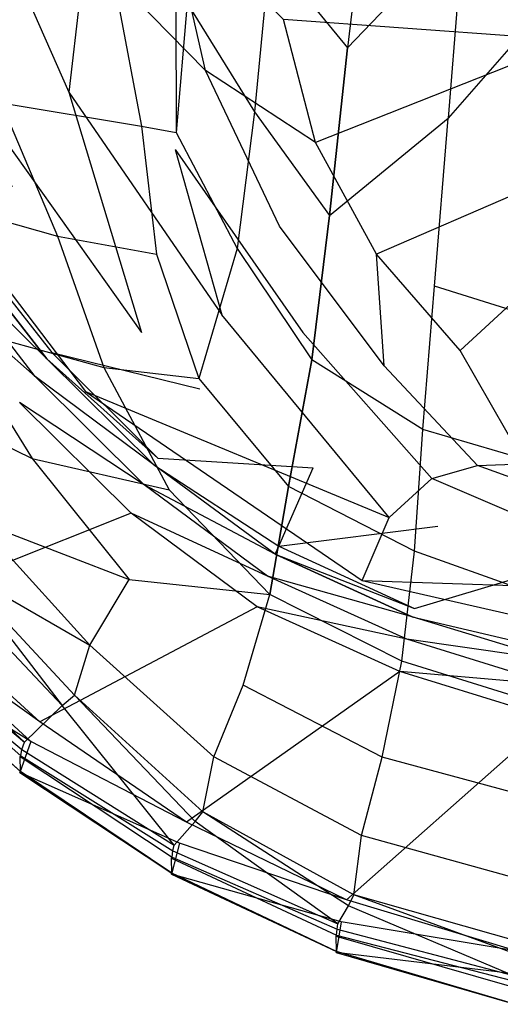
# Model space of a CAD drawing. Extents: x 0 to 0.36, y -0.55 to 0.
# Tile 2 of 21: x 0.089 to 0.154, y -0.548 to -0.415. Entities that reach past the tile are written whole.
import ezdxf

# ---------------------------------------------------------------- set-up
doc = ezdxf.new("R2010")
doc.units = 0
doc.layers.add('L0_VB__OMNIA_CLASSIC_768210_0__', color=7, linetype='CONTINUOUS')

msp = doc.modelspace()

# ---------------------------------------------------------------- linework, layer by layer
at = {"layer": 'L0_VB__OMNIA_CLASSIC_768210_0__', "color": 8, "invisible_edges": 14}
for points in [[(0.081248, -0.392172, 0.205948), (0.080894, -0.423105, 0.238926), (0.095666, -0.425238, 0.209134), (0.081248, -0.392172, 0.205948)], [(0.081248, -0.392172, 0.205948), (0.095666, -0.425238, 0.209134), (0.097975, -0.405783, 0.192636), (0.081248, -0.392172, 0.205948)], [(0.136304, -0.393441, 0.045683), (0.133334, -0.419252, 0.06755), (0.122826, -0.406404, 0.068566), (0.136304, -0.393441, 0.045683)], [(0.148991, -0.402879, 0.045389), (0.133334, -0.419252, 0.06755), (0.136304, -0.393441, 0.045683), (0.148991, -0.402879, 0.045389)], [(0.114122, -0.422294, 0.187493), (0.108981, -0.399497, 0.185789), (0.097975, -0.405783, 0.192636), (0.114122, -0.422294, 0.187493)], [(0.124654, -0.415397, 0.180902), (0.108981, -0.399497, 0.185789), (0.114122, -0.422294, 0.187493), (0.124654, -0.415397, 0.180902)], [(0.148991, -0.402879, 0.045389), (0.146926, -0.428738, 0.067335), (0.133334, -0.419252, 0.06755), (0.148991, -0.402879, 0.045389)], [(0.164336, -0.408771, 0.046338), (0.146926, -0.428738, 0.067335), (0.148991, -0.402879, 0.045389), (0.164336, -0.408771, 0.046338)], [(0.097975, -0.405783, 0.192636), (0.095666, -0.425238, 0.209134), (0.110032, -0.432997, 0.19525), (0.097975, -0.405783, 0.192636)], [(0.114122, -0.422294, 0.187493), (0.097975, -0.405783, 0.192636), (0.110032, -0.432997, 0.19525), (0.114122, -0.422294, 0.187493)], [(0.122826, -0.406404, 0.068566), (0.120764, -0.427884, 0.094481), (0.111668, -0.413189, 0.095534), (0.122826, -0.406404, 0.068566)], [(0.122826, -0.406404, 0.068566), (0.133334, -0.419252, 0.06755), (0.120764, -0.427884, 0.094481), (0.122826, -0.406404, 0.068566)], [(0.079632, -0.407874, 0.186443), (0.102191, -0.412301, 0.159586), (0.086556, -0.426669, 0.185794), (0.079632, -0.407874, 0.186443)], [(0.164336, -0.408771, 0.046338), (0.163428, -0.434537, 0.068284), (0.146926, -0.428738, 0.067335), (0.164336, -0.408771, 0.046338)], [(0.163759, -0.418241, 0.180953), (0.161689, -0.410285, 0.180809), (0.124654, -0.415397, 0.180902), (0.163759, -0.418241, 0.180953)], [(0.102191, -0.412301, 0.159586), (0.105511, -0.429805, 0.15686), (0.086556, -0.426669, 0.185794), (0.102191, -0.412301, 0.159586)], [(0.102191, -0.412301, 0.159586), (0.110157, -0.413799, 0.127771), (0.105511, -0.429805, 0.15686), (0.102191, -0.412301, 0.159586)], [(0.111668, -0.413189, 0.095534), (0.11018, -0.430701, 0.124216), (0.110157, -0.413799, 0.127771), (0.111668, -0.413189, 0.095534)], [(0.111668, -0.413189, 0.095534), (0.120764, -0.427884, 0.094481), (0.11018, -0.430701, 0.124216), (0.111668, -0.413189, 0.095534)], [(0.110157, -0.413799, 0.127771), (0.11018, -0.430701, 0.124216), (0.105511, -0.429805, 0.15686), (0.110157, -0.413799, 0.127771)], [(0.128983, -0.432035, 0.181204), (0.124654, -0.415397, 0.180902), (0.114122, -0.422294, 0.187493), (0.128983, -0.432035, 0.181204)], [(0.163759, -0.418241, 0.180953), (0.124654, -0.415397, 0.180902), (0.128983, -0.432035, 0.181204), (0.163759, -0.418241, 0.180953)], [(0.163759, -0.418241, 0.180953), (0.128983, -0.432035, 0.181204), (0.137243, -0.447125, 0.181478), (0.163759, -0.418241, 0.180953)], [(0.167889, -0.425786, 0.18109), (0.163759, -0.418241, 0.180953), (0.137243, -0.447125, 0.181478), (0.167889, -0.425786, 0.18109)], [(0.133334, -0.419252, 0.06755), (0.130899, -0.441898, 0.092758), (0.120764, -0.427884, 0.094481), (0.133334, -0.419252, 0.06755)], [(0.130899, -0.441898, 0.092758), (0.133334, -0.419252, 0.06755), (0.146926, -0.428738, 0.067335), (0.130899, -0.441898, 0.092758)], [(0.124117, -0.443326, 0.189136), (0.114122, -0.422294, 0.187493), (0.110032, -0.432997, 0.19525), (0.124117, -0.443326, 0.189136)], [(0.128983, -0.432035, 0.181204), (0.114122, -0.422294, 0.187493), (0.124117, -0.443326, 0.189136), (0.128983, -0.432035, 0.181204)], [(0.080894, -0.423105, 0.238926), (0.069987, -0.428925, 0.280557), (0.105499, -0.457696, 0.24165), (0.080894, -0.423105, 0.238926)], [(0.080894, -0.423105, 0.238926), (0.105499, -0.457696, 0.24165), (0.095666, -0.425238, 0.209134), (0.080894, -0.423105, 0.238926)], [(0.095666, -0.425238, 0.209134), (0.105499, -0.457696, 0.24165), (0.116368, -0.455286, 0.212025), (0.095666, -0.425238, 0.209134)], [(0.095666, -0.425238, 0.209134), (0.116368, -0.455286, 0.212025), (0.110032, -0.432997, 0.19525), (0.095666, -0.425238, 0.209134)], [(0.086556, -0.426669, 0.185794), (0.094148, -0.44468, 0.184758), (0.069098, -0.437647, 0.212323), (0.086556, -0.426669, 0.185794)], [(0.086556, -0.426669, 0.185794), (0.105511, -0.429805, 0.15686), (0.094148, -0.44468, 0.184758), (0.086556, -0.426669, 0.185794)], [(0.172965, -0.431621, 0.181196), (0.167889, -0.425786, 0.18109), (0.137243, -0.447125, 0.181478), (0.172965, -0.431621, 0.181196)], [(0.120764, -0.427884, 0.094481), (0.118421, -0.446361, 0.122606), (0.11018, -0.430701, 0.124216), (0.120764, -0.427884, 0.094481)], [(0.120764, -0.427884, 0.094481), (0.130899, -0.441898, 0.092758), (0.118421, -0.446361, 0.122606), (0.120764, -0.427884, 0.094481)], [(0.069987, -0.428925, 0.280557), (0.069987, -0.428925, 0.306639), (0.097932, -0.465658, 0.282334), (0.069987, -0.428925, 0.280557)], [(0.069987, -0.428925, 0.280557), (0.097932, -0.465658, 0.282334), (0.105499, -0.457696, 0.24165), (0.069987, -0.428925, 0.280557)], [(0.069987, -0.428925, 0.306639), (0.097932, -0.465658, 0.308416), (0.097932, -0.465658, 0.282334), (0.069987, -0.428925, 0.306639)], [(0.130899, -0.441898, 0.092758), (0.146926, -0.428738, 0.067335), (0.145089, -0.45143, 0.092599), (0.130899, -0.441898, 0.092758)], [(0.145089, -0.45143, 0.092599), (0.146926, -0.428738, 0.067335), (0.163428, -0.434537, 0.068284), (0.145089, -0.45143, 0.092599)], [(0.105511, -0.429805, 0.15686), (0.107546, -0.447127, 0.153415), (0.094148, -0.44468, 0.184758), (0.105511, -0.429805, 0.15686)], [(0.105511, -0.429805, 0.15686), (0.11018, -0.430701, 0.124216), (0.107546, -0.447127, 0.153415), (0.105511, -0.429805, 0.15686)], [(0.11018, -0.430701, 0.124216), (0.118421, -0.446361, 0.122606), (0.107546, -0.447127, 0.153415), (0.11018, -0.430701, 0.124216)], [(0.137243, -0.447125, 0.181478), (0.128983, -0.432035, 0.181204), (0.124117, -0.443326, 0.189136), (0.137243, -0.447125, 0.181478)], [(0.172965, -0.431621, 0.181196), (0.137243, -0.447125, 0.181478), (0.148535, -0.460107, 0.181714), (0.172965, -0.431621, 0.181196)], [(0.176867, -0.434082, 0.181241), (0.172965, -0.431621, 0.181196), (0.148535, -0.460107, 0.181714), (0.176867, -0.434082, 0.181241)], [(0.110032, -0.432997, 0.19525), (0.116368, -0.455286, 0.212025), (0.127299, -0.457672, 0.197616), (0.110032, -0.432997, 0.19525)], [(0.110032, -0.432997, 0.19525), (0.127299, -0.457672, 0.197616), (0.124117, -0.443326, 0.189136), (0.110032, -0.432997, 0.19525)], [(0.162654, -0.456957, 0.093638), (0.145089, -0.45143, 0.092599), (0.163428, -0.434537, 0.068284), (0.162654, -0.456957, 0.093638)], [(0.176867, -0.434082, 0.181241), (0.148535, -0.460107, 0.181714), (0.163098, -0.469291, 0.181881), (0.176867, -0.434082, 0.181241)], [(0.069098, -0.437647, 0.212323), (0.094148, -0.44468, 0.184758), (0.079533, -0.456651, 0.212523), (0.069098, -0.437647, 0.212323)], [(0.08806, -0.437876, 0.288422), (0.08092, -0.444541, 0.330251), (0.099868, -0.452397, 0.288432), (0.08806, -0.437876, 0.288422)], [(0.130899, -0.441898, 0.092758), (0.128507, -0.4614, 0.120483), (0.118421, -0.446361, 0.122606), (0.130899, -0.441898, 0.092758)], [(0.128507, -0.4614, 0.120483), (0.130899, -0.441898, 0.092758), (0.145089, -0.45143, 0.092599), (0.128507, -0.4614, 0.120483)], [(0.138269, -0.462192, 0.190464), (0.124117, -0.443326, 0.189136), (0.127299, -0.457672, 0.197616), (0.138269, -0.462192, 0.190464)], [(0.138269, -0.462192, 0.190464), (0.137243, -0.447125, 0.181478), (0.124117, -0.443326, 0.189136), (0.138269, -0.462192, 0.190464)], [(0.092729, -0.461232, 0.3337), (0.080242, -0.445192, 0.333686), (0.078485, -0.447286, 0.335615), (0.092729, -0.461232, 0.3337)], [(0.094148, -0.44468, 0.184758), (0.100425, -0.462419, 0.182487), (0.079533, -0.456651, 0.212523), (0.094148, -0.44468, 0.184758)], [(0.08092, -0.444541, 0.330251), (0.080242, -0.445192, 0.333686), (0.093393, -0.460417, 0.330291), (0.08092, -0.444541, 0.330251)], [(0.080242, -0.445192, 0.333686), (0.092729, -0.461232, 0.3337), (0.093393, -0.460417, 0.330291), (0.080242, -0.445192, 0.333686)], [(0.08092, -0.444541, 0.330251), (0.093393, -0.460417, 0.330291), (0.099868, -0.452397, 0.288432), (0.08092, -0.444541, 0.330251)], [(0.094148, -0.44468, 0.184758), (0.107546, -0.447127, 0.153415), (0.100425, -0.462419, 0.182487), (0.094148, -0.44468, 0.184758)], [(0.118421, -0.446361, 0.122606), (0.113242, -0.463903, 0.150956), (0.107546, -0.447127, 0.153415), (0.118421, -0.446361, 0.122606)], [(0.118421, -0.446361, 0.122606), (0.128507, -0.4614, 0.120483), (0.113242, -0.463903, 0.150956), (0.118421, -0.446361, 0.122606)], [(0.091158, -0.463649, 0.335615), (0.078485, -0.447286, 0.335615), (0.076033, -0.450366, 0.335615), (0.091158, -0.463649, 0.335615)], [(0.092729, -0.461232, 0.3337), (0.078485, -0.447286, 0.335615), (0.091158, -0.463649, 0.335615), (0.092729, -0.461232, 0.3337)], [(0.107546, -0.447127, 0.153415), (0.113242, -0.463903, 0.150956), (0.100425, -0.462419, 0.182487), (0.107546, -0.447127, 0.153415)], [(0.148535, -0.460107, 0.181714), (0.137243, -0.447125, 0.181478), (0.138269, -0.462192, 0.190464), (0.148535, -0.460107, 0.181714)], [(0.091158, -0.463649, 0.335615), (0.076033, -0.450366, 0.335615), (0.089022, -0.467136, 0.335615), (0.091158, -0.463649, 0.335615)], [(0.143496, -0.470782, 0.12051), (0.128507, -0.4614, 0.120483), (0.145089, -0.45143, 0.092599), (0.143496, -0.470782, 0.12051)], [(0.143496, -0.470782, 0.12051), (0.145089, -0.45143, 0.092599), (0.162654, -0.456957, 0.093638), (0.143496, -0.470782, 0.12051)], [(0.093393, -0.460417, 0.330291), (0.113362, -0.465296, 0.288434), (0.099868, -0.452397, 0.288432), (0.093393, -0.460417, 0.330291)], [(0.138938, -0.482682, 0.243614), (0.116368, -0.455286, 0.212025), (0.105499, -0.457696, 0.24165), (0.138938, -0.482682, 0.243614)], [(0.138938, -0.482682, 0.243614), (0.144715, -0.477393, 0.214144), (0.116368, -0.455286, 0.212025), (0.138938, -0.482682, 0.243614)], [(0.144715, -0.477393, 0.214144), (0.127299, -0.457672, 0.197616), (0.116368, -0.455286, 0.212025), (0.144715, -0.477393, 0.214144)], [(0.079533, -0.456651, 0.212523), (0.090732, -0.474729, 0.212239), (0.070166, -0.464632, 0.24374), (0.079533, -0.456651, 0.212523)], [(0.079533, -0.456651, 0.212523), (0.100425, -0.462419, 0.182487), (0.090732, -0.474729, 0.212239), (0.079533, -0.456651, 0.212523)], [(0.161846, -0.476224, 0.121506), (0.143496, -0.470782, 0.12051), (0.162654, -0.456957, 0.093638), (0.161846, -0.476224, 0.121506)], [(0.097932, -0.465658, 0.282334), (0.138938, -0.482682, 0.243614), (0.105499, -0.457696, 0.24165), (0.097932, -0.465658, 0.282334)], [(0.144715, -0.477393, 0.214144), (0.15086, -0.475673, 0.199349), (0.127299, -0.457672, 0.197616), (0.144715, -0.477393, 0.214144)], [(0.15086, -0.475673, 0.199349), (0.138269, -0.462192, 0.190464), (0.127299, -0.457672, 0.197616), (0.15086, -0.475673, 0.199349)], [(0.157255, -0.475409, 0.191724), (0.148535, -0.460107, 0.181714), (0.138269, -0.462192, 0.190464), (0.157255, -0.475409, 0.191724)], [(0.157255, -0.475409, 0.191724), (0.163098, -0.469291, 0.181881), (0.148535, -0.460107, 0.181714), (0.157255, -0.475409, 0.191724)], [(0.107148, -0.475573, 0.333698), (0.092729, -0.461232, 0.3337), (0.091158, -0.463649, 0.335615), (0.107148, -0.475573, 0.333698)], [(0.092729, -0.461232, 0.3337), (0.107692, -0.474654, 0.330285), (0.093393, -0.460417, 0.330291), (0.092729, -0.461232, 0.3337)], [(0.092729, -0.461232, 0.3337), (0.107148, -0.475573, 0.333698), (0.107692, -0.474654, 0.330285), (0.092729, -0.461232, 0.3337)], [(0.093393, -0.460417, 0.330291), (0.107692, -0.474654, 0.330285), (0.113362, -0.465296, 0.288434), (0.093393, -0.460417, 0.330291)], [(0.128507, -0.4614, 0.120483), (0.125331, -0.478513, 0.149665), (0.113242, -0.463903, 0.150956), (0.128507, -0.4614, 0.120483)], [(0.125331, -0.478513, 0.149665), (0.128507, -0.4614, 0.120483), (0.143496, -0.470782, 0.12051), (0.125331, -0.478513, 0.149665)], [(0.100425, -0.462419, 0.182487), (0.109249, -0.478953, 0.180878), (0.090732, -0.474729, 0.212239), (0.100425, -0.462419, 0.182487)], [(0.100425, -0.462419, 0.182487), (0.113242, -0.463903, 0.150956), (0.109249, -0.478953, 0.180878), (0.100425, -0.462419, 0.182487)], [(0.15086, -0.475673, 0.199349), (0.157255, -0.475409, 0.191724), (0.138269, -0.462192, 0.190464), (0.15086, -0.475673, 0.199349)], [(0.105852, -0.478254, 0.335615), (0.091158, -0.463649, 0.335615), (0.089022, -0.467136, 0.335615), (0.105852, -0.478254, 0.335615)], [(0.107148, -0.475573, 0.333698), (0.091158, -0.463649, 0.335615), (0.105852, -0.478254, 0.335615), (0.107148, -0.475573, 0.333698)], [(0.113242, -0.463903, 0.150956), (0.125331, -0.478513, 0.149665), (0.109249, -0.478953, 0.180878), (0.113242, -0.463903, 0.150956)], [(0.070166, -0.464632, 0.24374), (0.090732, -0.474729, 0.212239), (0.083357, -0.483204, 0.243914), (0.070166, -0.464632, 0.24374)], [(0.107692, -0.474654, 0.330285), (0.128678, -0.475953, 0.28845), (0.113362, -0.465296, 0.288434), (0.107692, -0.474654, 0.330285)], [(0.097932, -0.465658, 0.308416), (0.135302, -0.491188, 0.283566), (0.097932, -0.465658, 0.282334), (0.097932, -0.465658, 0.308416)], [(0.135302, -0.491188, 0.283566), (0.138938, -0.482682, 0.243614), (0.097932, -0.465658, 0.282334), (0.135302, -0.491188, 0.283566)], [(0.135302, -0.491188, 0.309648), (0.135302, -0.491188, 0.283566), (0.097932, -0.465658, 0.308416), (0.135302, -0.491188, 0.309648)], [(0.104087, -0.482109, 0.335615), (0.089022, -0.467136, 0.335615), (0.074016, -0.494074, 0.335615), (0.104087, -0.482109, 0.335615)], [(0.105852, -0.478254, 0.335615), (0.089022, -0.467136, 0.335615), (0.104087, -0.482109, 0.335615), (0.105852, -0.478254, 0.335615)], [(0.14236, -0.487241, 0.150234), (0.125331, -0.478513, 0.149665), (0.143496, -0.470782, 0.12051), (0.14236, -0.487241, 0.150234)], [(0.14236, -0.487241, 0.150234), (0.143496, -0.470782, 0.12051), (0.161846, -0.476224, 0.121506), (0.14236, -0.487241, 0.150234)], [(0.090732, -0.474729, 0.212239), (0.103845, -0.491063, 0.211886), (0.083357, -0.483204, 0.243914), (0.090732, -0.474729, 0.212239)], [(0.090732, -0.474729, 0.212239), (0.109249, -0.478953, 0.180878), (0.103845, -0.491063, 0.211886), (0.090732, -0.474729, 0.212239)], [(0.107148, -0.475573, 0.333698), (0.12405, -0.486536, 0.330356), (0.107692, -0.474654, 0.330285), (0.107148, -0.475573, 0.333698)], [(0.12405, -0.486536, 0.330356), (0.128678, -0.475953, 0.28845), (0.107692, -0.474654, 0.330285), (0.12405, -0.486536, 0.330356)], [(0.123546, -0.487655, 0.333724), (0.107148, -0.475573, 0.333698), (0.105852, -0.478254, 0.335615), (0.123546, -0.487655, 0.333724)], [(0.123546, -0.487655, 0.333724), (0.12405, -0.486536, 0.330356), (0.107148, -0.475573, 0.333698), (0.123546, -0.487655, 0.333724)], [(0.12405, -0.486536, 0.330356), (0.145511, -0.483841, 0.288441), (0.128678, -0.475953, 0.28845), (0.12405, -0.486536, 0.330356)], [(0.18, -0.486214, 0.214998), (0.15086, -0.475673, 0.199349), (0.144715, -0.477393, 0.214144), (0.18, -0.486214, 0.214998)], [(0.18, -0.482858, 0.200039), (0.157255, -0.475409, 0.191724), (0.15086, -0.475673, 0.199349), (0.18, -0.482858, 0.200039)], [(0.18, -0.486214, 0.214998), (0.18, -0.482858, 0.200039), (0.15086, -0.475673, 0.199349), (0.18, -0.486214, 0.214998)], [(0.18, -0.492645, 0.2444), (0.144715, -0.477393, 0.214144), (0.138938, -0.482682, 0.243614), (0.18, -0.492645, 0.2444)], [(0.16074, -0.493796, 0.150455), (0.14236, -0.487241, 0.150234), (0.161846, -0.476224, 0.121506), (0.16074, -0.493796, 0.150455)], [(0.18, -0.492645, 0.2444), (0.18, -0.486214, 0.214998), (0.144715, -0.477393, 0.214144), (0.18, -0.492645, 0.2444)], [(0.122496, -0.490614, 0.335615), (0.105852, -0.478254, 0.335615), (0.104087, -0.482109, 0.335615), (0.122496, -0.490614, 0.335615)], [(0.123546, -0.487655, 0.333724), (0.105852, -0.478254, 0.335615), (0.122496, -0.490614, 0.335615), (0.123546, -0.487655, 0.333724)], [(0.125331, -0.478513, 0.149665), (0.122839, -0.493063, 0.180262), (0.109249, -0.478953, 0.180878), (0.125331, -0.478513, 0.149665)], [(0.122839, -0.493063, 0.180262), (0.125331, -0.478513, 0.149665), (0.14236, -0.487241, 0.150234), (0.122839, -0.493063, 0.180262)], [(0.109249, -0.478953, 0.180878), (0.122839, -0.493063, 0.180262), (0.103845, -0.491063, 0.211886), (0.109249, -0.478953, 0.180878)], [(0.104087, -0.482109, 0.335615), (0.074016, -0.494074, 0.335615), (0.091752, -0.510265, 0.335615), (0.104087, -0.482109, 0.335615)], [(0.121129, -0.494765, 0.335615), (0.104087, -0.482109, 0.335615), (0.091752, -0.510265, 0.335615), (0.121129, -0.494765, 0.335615)], [(0.122496, -0.490614, 0.335615), (0.104087, -0.482109, 0.335615), (0.121129, -0.494765, 0.335615), (0.122496, -0.490614, 0.335615)], [(0.135302, -0.491188, 0.283566), (0.18, -0.492645, 0.2444), (0.138938, -0.482682, 0.243614), (0.135302, -0.491188, 0.283566)], [(0.083357, -0.483204, 0.243914), (0.098541, -0.499918, 0.243998), (0.080563, -0.489593, 0.276788), (0.083357, -0.483204, 0.243914)], [(0.083357, -0.483204, 0.243914), (0.103845, -0.491063, 0.211886), (0.098541, -0.499918, 0.243998), (0.083357, -0.483204, 0.243914)], [(0.12405, -0.486536, 0.330356), (0.142384, -0.494995, 0.3303), (0.145511, -0.483841, 0.288441), (0.12405, -0.486536, 0.330356)], [(0.142384, -0.494995, 0.3303), (0.163004, -0.488799, 0.288461), (0.145511, -0.483841, 0.288441), (0.142384, -0.494995, 0.3303)], [(0.123546, -0.487655, 0.333724), (0.142384, -0.494995, 0.3303), (0.12405, -0.486536, 0.330356), (0.123546, -0.487655, 0.333724)], [(0.142058, -0.49608, 0.333704), (0.123546, -0.487655, 0.333724), (0.122496, -0.490614, 0.335615), (0.142058, -0.49608, 0.333704)], [(0.140676, -0.502083, 0.180786), (0.122839, -0.493063, 0.180262), (0.14236, -0.487241, 0.150234), (0.140676, -0.502083, 0.180786)], [(0.123546, -0.487655, 0.333724), (0.142058, -0.49608, 0.333704), (0.142384, -0.494995, 0.3303), (0.123546, -0.487655, 0.333724)], [(0.140676, -0.502083, 0.180786), (0.14236, -0.487241, 0.150234), (0.16074, -0.493796, 0.150455), (0.140676, -0.502083, 0.180786)], [(0.161751, -0.500723, 0.330399), (0.163004, -0.488799, 0.288461), (0.142384, -0.494995, 0.3303), (0.161751, -0.500723, 0.330399)], [(0.080563, -0.489593, 0.276788), (0.094801, -0.508087, 0.283837), (0.078512, -0.490879, 0.283837), (0.080563, -0.489593, 0.276788)], [(0.080563, -0.489593, 0.276788), (0.096449, -0.50666, 0.276974), (0.094801, -0.508087, 0.283837), (0.080563, -0.489593, 0.276788)], [(0.080563, -0.489593, 0.276788), (0.098541, -0.499918, 0.243998), (0.096449, -0.50666, 0.276974), (0.080563, -0.489593, 0.276788)], [(0.141343, -0.499127, 0.335615), (0.122496, -0.490614, 0.335615), (0.121129, -0.494765, 0.335615), (0.141343, -0.499127, 0.335615)], [(0.142058, -0.49608, 0.333704), (0.122496, -0.490614, 0.335615), (0.141343, -0.499127, 0.335615), (0.142058, -0.49608, 0.333704)], [(0.08972, -0.51302, 0.29506), (0.071603, -0.496493, 0.29506), (0.078512, -0.490879, 0.283837), (0.08972, -0.51302, 0.29506)], [(0.078512, -0.490879, 0.283837), (0.094801, -0.508087, 0.283837), (0.08972, -0.51302, 0.29506), (0.078512, -0.490879, 0.283837)], [(0.098541, -0.499918, 0.243998), (0.103845, -0.491063, 0.211886), (0.119217, -0.505319, 0.211734), (0.098541, -0.499918, 0.243998)], [(0.103845, -0.491063, 0.211886), (0.122839, -0.493063, 0.180262), (0.119217, -0.505319, 0.211734), (0.103845, -0.491063, 0.211886)], [(0.135302, -0.491188, 0.309648), (0.18, -0.501415, 0.284061), (0.135302, -0.491188, 0.283566), (0.135302, -0.491188, 0.309648)], [(0.18, -0.501415, 0.284061), (0.18, -0.492645, 0.2444), (0.135302, -0.491188, 0.283566), (0.18, -0.501415, 0.284061)], [(0.18, -0.501415, 0.310143), (0.18, -0.501415, 0.284061), (0.135302, -0.491188, 0.309648), (0.18, -0.501415, 0.310143)], [(0.119217, -0.505319, 0.211734), (0.122839, -0.493063, 0.180262), (0.140676, -0.502083, 0.180786), (0.119217, -0.505319, 0.211734)], [(0.091752, -0.510265, 0.335615), (0.074016, -0.494074, 0.335615), (0.072629, -0.496574, 0.335615), (0.091752, -0.510265, 0.335615)], [(0.159887, -0.508075, 0.181118), (0.140676, -0.502083, 0.180786), (0.16074, -0.493796, 0.150455), (0.159887, -0.508075, 0.181118)], [(0.121129, -0.494765, 0.335615), (0.091752, -0.510265, 0.335615), (0.11157, -0.523829, 0.335615), (0.121129, -0.494765, 0.335615)], [(0.140396, -0.503468, 0.335615), (0.121129, -0.494765, 0.335615), (0.11157, -0.523829, 0.335615), (0.140396, -0.503468, 0.335615)], [(0.141343, -0.499127, 0.335615), (0.121129, -0.494765, 0.335615), (0.140396, -0.503468, 0.335615), (0.141343, -0.499127, 0.335615)], [(0.142058, -0.49608, 0.333704), (0.161751, -0.500723, 0.330399), (0.142384, -0.494995, 0.3303), (0.142058, -0.49608, 0.333704)], [(0.090575, -0.512958, 0.335615), (0.072629, -0.496574, 0.335615), (0.070719, -0.500677, 0.329944), (0.090575, -0.512958, 0.335615)], [(0.071021, -0.49765, 0.298449), (0.071603, -0.496493, 0.29506), (0.08972, -0.51302, 0.29506), (0.071021, -0.49765, 0.298449)], [(0.091752, -0.510265, 0.335615), (0.072629, -0.496574, 0.335615), (0.090575, -0.512958, 0.335615), (0.091752, -0.510265, 0.335615)], [(0.161526, -0.502023, 0.333739), (0.142058, -0.49608, 0.333704), (0.141343, -0.499127, 0.335615), (0.161526, -0.502023, 0.333739)], [(0.161526, -0.502023, 0.333739), (0.161751, -0.500723, 0.330399), (0.142058, -0.49608, 0.333704), (0.161526, -0.502023, 0.333739)], [(0.070743, -0.498592, 0.305942), (0.070827, -0.498509, 0.303133), (0.089194, -0.514869, 0.303133), (0.070743, -0.498592, 0.305942)], [(0.070743, -0.498592, 0.305942), (0.089194, -0.514869, 0.303133), (0.089111, -0.514977, 0.305941), (0.070743, -0.498592, 0.305942)], [(0.070803, -0.500594, 0.327947), (0.070743, -0.498592, 0.305942), (0.089111, -0.514977, 0.305941), (0.070803, -0.500594, 0.327947)], [(0.070827, -0.498509, 0.303133), (0.071021, -0.49765, 0.298449), (0.089337, -0.514024, 0.298449), (0.070827, -0.498509, 0.303133)], [(0.070827, -0.498509, 0.303133), (0.089337, -0.514024, 0.298449), (0.089194, -0.514869, 0.303133), (0.070827, -0.498509, 0.303133)], [(0.071021, -0.49765, 0.298449), (0.08972, -0.51302, 0.29506), (0.089337, -0.514024, 0.298449), (0.071021, -0.49765, 0.298449)], [(0.096449, -0.50666, 0.276974), (0.098541, -0.499918, 0.243998), (0.115282, -0.51502, 0.244052), (0.096449, -0.50666, 0.276974)], [(0.115282, -0.51502, 0.244052), (0.098541, -0.499918, 0.243998), (0.119217, -0.505319, 0.211734), (0.115282, -0.51502, 0.244052)], [(0.161204, -0.505295, 0.335615), (0.141343, -0.499127, 0.335615), (0.140396, -0.503468, 0.335615), (0.161204, -0.505295, 0.335615)], [(0.161526, -0.502023, 0.333739), (0.141343, -0.499127, 0.335615), (0.161204, -0.505295, 0.335615), (0.161526, -0.502023, 0.333739)], [(0.070719, -0.500677, 0.329944), (0.070803, -0.500594, 0.327947), (0.089165, -0.517002, 0.327949), (0.070719, -0.500677, 0.329944)], [(0.070719, -0.500677, 0.329944), (0.089165, -0.517002, 0.327949), (0.089082, -0.517109, 0.329944), (0.070719, -0.500677, 0.329944)], [(0.090575, -0.512958, 0.335615), (0.070719, -0.500677, 0.329944), (0.089082, -0.517109, 0.329944), (0.090575, -0.512958, 0.335615)], [(0.089165, -0.517002, 0.327949), (0.070803, -0.500594, 0.327947), (0.089111, -0.514977, 0.305941), (0.089165, -0.517002, 0.327949)], [(0.137979, -0.515049, 0.212086), (0.119217, -0.505319, 0.211734), (0.140676, -0.502083, 0.180786), (0.137979, -0.515049, 0.212086)], [(0.137979, -0.515049, 0.212086), (0.140676, -0.502083, 0.180786), (0.159887, -0.508075, 0.181118), (0.137979, -0.515049, 0.212086)], [(0.140396, -0.503468, 0.335615), (0.11157, -0.523829, 0.335615), (0.133181, -0.534314, 0.335615), (0.140396, -0.503468, 0.335615)], [(0.160854, -0.509822, 0.335615), (0.140396, -0.503468, 0.335615), (0.133181, -0.534314, 0.335615), (0.160854, -0.509822, 0.335615)], [(0.161204, -0.505295, 0.335615), (0.140396, -0.503468, 0.335615), (0.160854, -0.509822, 0.335615), (0.161204, -0.505295, 0.335615)], [(0.115282, -0.51502, 0.244052), (0.119217, -0.505319, 0.211734), (0.137979, -0.515049, 0.212086), (0.115282, -0.51502, 0.244052)], [(0.094801, -0.508087, 0.283837), (0.096449, -0.50666, 0.276974), (0.112744, -0.523748, 0.283837), (0.094801, -0.508087, 0.283837)], [(0.112744, -0.523748, 0.283837), (0.096449, -0.50666, 0.276974), (0.113795, -0.52242, 0.277166), (0.112744, -0.523748, 0.283837)], [(0.113795, -0.52242, 0.277166), (0.096449, -0.50666, 0.276974), (0.115282, -0.51502, 0.244052), (0.113795, -0.52242, 0.277166)], [(0.08972, -0.51302, 0.29506), (0.094801, -0.508087, 0.283837), (0.109916, -0.526934, 0.29506), (0.08972, -0.51302, 0.29506)], [(0.109916, -0.526934, 0.29506), (0.094801, -0.508087, 0.283837), (0.112744, -0.523748, 0.283837), (0.109916, -0.526934, 0.29506)], [(0.158653, -0.520627, 0.212578), (0.137979, -0.515049, 0.212086), (0.159887, -0.508075, 0.181118), (0.158653, -0.520627, 0.212578)], [(0.11157, -0.523829, 0.335615), (0.091752, -0.510265, 0.335615), (0.090575, -0.512958, 0.335615), (0.11157, -0.523829, 0.335615)], [(0.160854, -0.509822, 0.335615), (0.133181, -0.534314, 0.335615), (0.156221, -0.541255, 0.335615), (0.160854, -0.509822, 0.335615)], [(0.090575, -0.512958, 0.335615), (0.089082, -0.517109, 0.329944), (0.110631, -0.526684, 0.335615), (0.090575, -0.512958, 0.335615)], [(0.089337, -0.514024, 0.298449), (0.08972, -0.51302, 0.29506), (0.109916, -0.526934, 0.29506), (0.089337, -0.514024, 0.298449)], [(0.11157, -0.523829, 0.335615), (0.090575, -0.512958, 0.335615), (0.110631, -0.526684, 0.335615), (0.11157, -0.523829, 0.335615)], [(0.089194, -0.514869, 0.303133), (0.089337, -0.514024, 0.298449), (0.109733, -0.527729, 0.298449), (0.089194, -0.514869, 0.303133)], [(0.089337, -0.514024, 0.298449), (0.109916, -0.526934, 0.29506), (0.109733, -0.527729, 0.298449), (0.089337, -0.514024, 0.298449)], [(0.089111, -0.514977, 0.305941), (0.089194, -0.514869, 0.303133), (0.109644, -0.528545, 0.303133), (0.089111, -0.514977, 0.305941)], [(0.089111, -0.514977, 0.305941), (0.109644, -0.528545, 0.303133), (0.109569, -0.528677, 0.30594), (0.089111, -0.514977, 0.305941)], [(0.089165, -0.517002, 0.327949), (0.089111, -0.514977, 0.305941), (0.109569, -0.528677, 0.30594), (0.089165, -0.517002, 0.327949)], [(0.089194, -0.514869, 0.303133), (0.109733, -0.527729, 0.298449), (0.109644, -0.528545, 0.303133), (0.089194, -0.514869, 0.303133)], [(0.113795, -0.52242, 0.277166), (0.115282, -0.51502, 0.244052), (0.135225, -0.525624, 0.244285), (0.113795, -0.52242, 0.277166)], [(0.135225, -0.525624, 0.244285), (0.115282, -0.51502, 0.244052), (0.137979, -0.515049, 0.212086), (0.135225, -0.525624, 0.244285)], [(0.135225, -0.525624, 0.244285), (0.137979, -0.515049, 0.212086), (0.158653, -0.520627, 0.212578), (0.135225, -0.525624, 0.244285)], [(0.089082, -0.517109, 0.329944), (0.089165, -0.517002, 0.327949), (0.109615, -0.53072, 0.32795), (0.089082, -0.517109, 0.329944)], [(0.089082, -0.517109, 0.329944), (0.109615, -0.53072, 0.32795), (0.10954, -0.530852, 0.329944), (0.089082, -0.517109, 0.329944)], [(0.110631, -0.526684, 0.335615), (0.089082, -0.517109, 0.329944), (0.10954, -0.530852, 0.329944), (0.110631, -0.526684, 0.335615)], [(0.109615, -0.53072, 0.32795), (0.089165, -0.517002, 0.327949), (0.109569, -0.528677, 0.30594), (0.109615, -0.53072, 0.32795)], [(0.157212, -0.531741, 0.244526), (0.135225, -0.525624, 0.244285), (0.158653, -0.520627, 0.212578), (0.157212, -0.531741, 0.244526)], [(0.112744, -0.523748, 0.283837), (0.113795, -0.52242, 0.277166), (0.133463, -0.535149, 0.283837), (0.112744, -0.523748, 0.283837)], [(0.133463, -0.535149, 0.283837), (0.113795, -0.52242, 0.277166), (0.134179, -0.533633, 0.277295), (0.133463, -0.535149, 0.283837)], [(0.134179, -0.533633, 0.277295), (0.113795, -0.52242, 0.277166), (0.135225, -0.525624, 0.244285), (0.134179, -0.533633, 0.277295)], [(0.109916, -0.526934, 0.29506), (0.112744, -0.523748, 0.283837), (0.131998, -0.537565, 0.29506), (0.109916, -0.526934, 0.29506)], [(0.133181, -0.534314, 0.335615), (0.11157, -0.523829, 0.335615), (0.110631, -0.526684, 0.335615), (0.133181, -0.534314, 0.335615)], [(0.131998, -0.537565, 0.29506), (0.112744, -0.523748, 0.283837), (0.133463, -0.535149, 0.283837), (0.131998, -0.537565, 0.29506)], [(0.134179, -0.533633, 0.277295), (0.135225, -0.525624, 0.244285), (0.157212, -0.531741, 0.244526), (0.134179, -0.533633, 0.277295)], [(0.110631, -0.526684, 0.335615), (0.10954, -0.530852, 0.329944), (0.132482, -0.537285, 0.335615), (0.110631, -0.526684, 0.335615)], [(0.109644, -0.528545, 0.303133), (0.109733, -0.527729, 0.298449), (0.131906, -0.538281, 0.298449), (0.109644, -0.528545, 0.303133)], [(0.109733, -0.527729, 0.298449), (0.109916, -0.526934, 0.29506), (0.131998, -0.537565, 0.29506), (0.109733, -0.527729, 0.298449)], [(0.109733, -0.527729, 0.298449), (0.131998, -0.537565, 0.29506), (0.131906, -0.538281, 0.298449), (0.109733, -0.527729, 0.298449)], [(0.133181, -0.534314, 0.335615), (0.110631, -0.526684, 0.335615), (0.132482, -0.537285, 0.335615), (0.133181, -0.534314, 0.335615)], [(0.109569, -0.528677, 0.30594), (0.109644, -0.528545, 0.303133), (0.131851, -0.539093, 0.303133), (0.109569, -0.528677, 0.30594)], [(0.109569, -0.528677, 0.30594), (0.131851, -0.539093, 0.303133), (0.131793, -0.539247, 0.305939), (0.109569, -0.528677, 0.30594)], [(0.109615, -0.53072, 0.32795), (0.109569, -0.528677, 0.30594), (0.131793, -0.539247, 0.305939), (0.109615, -0.53072, 0.32795)], [(0.109644, -0.528545, 0.303133), (0.131906, -0.538281, 0.298449), (0.131851, -0.539093, 0.303133), (0.109644, -0.528545, 0.303133)], [(0.10954, -0.530852, 0.329944), (0.109615, -0.53072, 0.32795), (0.13183, -0.541299, 0.327951), (0.10954, -0.530852, 0.329944)], [(0.10954, -0.530852, 0.329944), (0.13183, -0.541299, 0.327951), (0.131772, -0.541452, 0.329944), (0.10954, -0.530852, 0.329944)], [(0.132482, -0.537285, 0.335615), (0.10954, -0.530852, 0.329944), (0.131772, -0.541452, 0.329944), (0.132482, -0.537285, 0.335615)], [(0.13183, -0.541299, 0.327951), (0.109615, -0.53072, 0.32795), (0.131793, -0.539247, 0.305939), (0.13183, -0.541299, 0.327951)], [(0.156688, -0.540042, 0.27735), (0.134179, -0.533633, 0.277295), (0.157212, -0.531741, 0.244526), (0.156688, -0.540042, 0.27735)], [(0.156221, -0.541255, 0.335615), (0.133181, -0.534314, 0.335615), (0.132482, -0.537285, 0.335615), (0.156221, -0.541255, 0.335615)], [(0.133463, -0.535149, 0.283837), (0.134179, -0.533633, 0.277295), (0.156312, -0.541759, 0.283837), (0.133463, -0.535149, 0.283837)], [(0.156312, -0.541759, 0.283837), (0.134179, -0.533633, 0.277295), (0.156688, -0.540042, 0.27735), (0.156312, -0.541759, 0.283837)], [(0.131998, -0.537565, 0.29506), (0.133463, -0.535149, 0.283837), (0.155541, -0.544488, 0.29506), (0.131998, -0.537565, 0.29506)], [(0.155541, -0.544488, 0.29506), (0.133463, -0.535149, 0.283837), (0.156312, -0.541759, 0.283837), (0.155541, -0.544488, 0.29506)], [(0.132482, -0.537285, 0.335615), (0.131772, -0.541452, 0.329944), (0.155767, -0.544301, 0.335615), (0.132482, -0.537285, 0.335615)], [(0.156221, -0.541255, 0.335615), (0.132482, -0.537285, 0.335615), (0.155767, -0.544301, 0.335615), (0.156221, -0.541255, 0.335615)], [(0.131851, -0.539093, 0.303133), (0.131906, -0.538281, 0.298449), (0.155493, -0.545216, 0.298449), (0.131851, -0.539093, 0.303133)], [(0.131906, -0.538281, 0.298449), (0.131998, -0.537565, 0.29506), (0.155541, -0.544488, 0.29506), (0.131906, -0.538281, 0.298449)], [(0.131906, -0.538281, 0.298449), (0.155541, -0.544488, 0.29506), (0.155493, -0.545216, 0.298449), (0.131906, -0.538281, 0.298449)], [(0.131793, -0.539247, 0.305939), (0.131851, -0.539093, 0.303133), (0.155465, -0.546042, 0.303133), (0.131793, -0.539247, 0.305939)], [(0.131793, -0.539247, 0.305939), (0.155465, -0.546042, 0.303133), (0.155435, -0.546212, 0.305938), (0.131793, -0.539247, 0.305939)], [(0.13183, -0.541299, 0.327951), (0.131793, -0.539247, 0.305939), (0.155435, -0.546212, 0.305938), (0.13183, -0.541299, 0.327951)], [(0.131851, -0.539093, 0.303133), (0.155493, -0.545216, 0.298449), (0.155465, -0.546042, 0.303133), (0.131851, -0.539093, 0.303133)], [(0.131772, -0.541452, 0.329944), (0.13183, -0.541299, 0.327951), (0.155452, -0.548267, 0.327951), (0.131772, -0.541452, 0.329944)], [(0.131772, -0.541452, 0.329944), (0.155452, -0.548267, 0.327951), (0.155422, -0.548438, 0.329944), (0.131772, -0.541452, 0.329944)], [(0.155767, -0.544301, 0.335615), (0.131772, -0.541452, 0.329944), (0.155422, -0.548438, 0.329944), (0.155767, -0.544301, 0.335615)], [(0.155452, -0.548267, 0.327951), (0.13183, -0.541299, 0.327951), (0.155435, -0.546212, 0.305938), (0.155452, -0.548267, 0.327951)]]:
    msp.add_3dface(points, dxfattribs=at)

doc.saveas('drawing.dxf')
